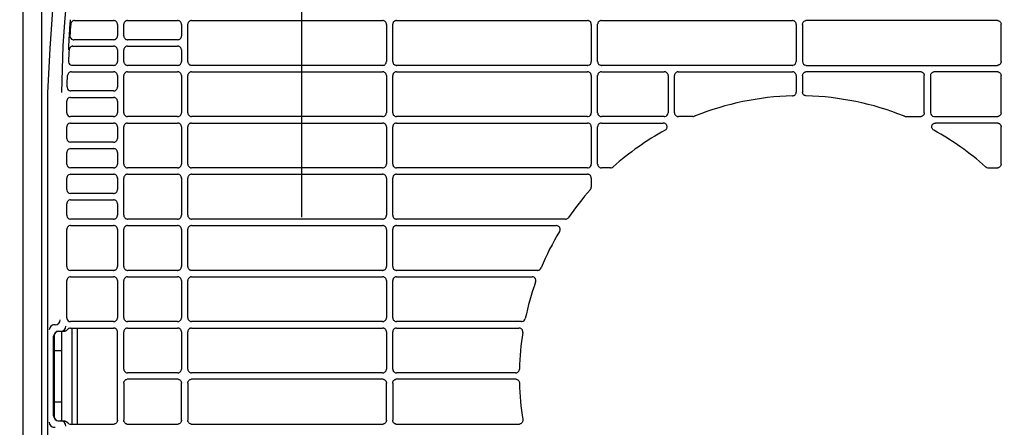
# Model space of a CAD drawing. Header units: millimetres. Extents: x -165365 to -33565, y 7406 to 103342.
# Tile 227 of 256: x -81183 to -80798, y 25360 to 25519. Entities that reach past the tile are written whole.
import ezdxf

# ---------------------------------------------------------------- set-up
doc = ezdxf.new("R2010")
doc.units = ezdxf.units.MM
doc.header["$MEASUREMENT"] = 0
doc.linetypes.add('ACAD_ISO03W100', pattern=[150, 60, -90])
for name, color, linetype in [('DETAIL', 5, 'Continuous'), ('ELEK CIENKIE', 80, 'Continuous'), ('HVAC_CT_opisy', 3, 'Continuous')]:
    doc.layers.add(name, color=color, linetype=linetype)

# ---------------------------------------------------------------- blocks, each defined once
blk = doc.blocks.new('A$C67C8A0BA')
at = {"layer": 'DETAIL', "color": 3, "linetype": 'Continuous'}
for p, q in [((616.6, 737.4), (616.6, 4)), ((624, 4), (624, 737.4)), ((636.82, 509.45), (652.08, 509.45)), ((653.57, 507.95), (653.57, 503.45)), ((656.04, 503.44), (656.04, 507.96)), ((657.53, 509.45), (677.07, 509.45)), ((678.57, 507.95), (678.57, 503.45)), ((681.04, 493.44), (681.04, 507.96)), ((682.53, 509.45), (757.07, 509.45)), ((758.57, 507.95), (758.57, 493.45)), ((761.04, 493.44), (761.04, 507.96)), ((762.53, 509.45), (837.07, 509.45)), ((838.56, 507.95), (838.56, 493.44)), ((841.04, 493.44), (841.04, 507.96)), ((842.53, 509.45), (917.07, 509.45)), ((918.56, 507.95), (918.56, 493.44)), ((921.04, 507.95), (921.04, 493.44)), ((997.07, 509.45), (922.53, 509.45)), ((998.56, 493.44), (998.56, 507.96)), ((652.07, 501.95), (636.51, 501.95)), ((677.07, 501.95), (657.54, 501.95)), ((634.68, 498.07), (634.42, 498.09)), ((636.21, 499.45), (652.08, 499.45)), ((653.57, 497.95), (653.57, 493.45)), ((656.04, 493.44), (656.04, 497.96)), ((657.53, 499.45), (677.07, 499.45)), ((678.57, 497.95), (678.57, 493.45)), ((635.61, 489.45), (652.08, 489.45)), ((652.07, 491.95), (635.92, 491.95)), ((657.53, 489.45), (677.07, 489.45)), ((677.07, 491.95), (657.54, 491.95)), ((682.53, 489.45), (757.07, 489.45)), ((757.07, 491.95), (682.54, 491.95)), ((762.53, 489.45), (837.07, 489.45)), ((837.07, 491.95), (762.54, 491.95)), ((842.53, 489.45), (867.07, 489.45)), ((917.07, 491.95), (842.54, 491.95)), ((872.53, 489.45), (917.07, 489.45)), ((922.53, 491.95), (997.06, 491.95)), ((967.07, 489.45), (922.53, 489.45)), ((997.07, 489.45), (972.53, 489.45)), ((653.57, 487.95), (653.57, 483.45)), ((656.04, 473.44), (656.04, 487.96)), ((678.57, 487.95), (678.57, 473.45)), ((681.04, 473.44), (681.04, 487.96)), ((758.57, 487.95), (758.57, 473.45)), ((761.04, 473.44), (761.04, 487.96)), ((838.56, 487.95), (838.56, 473.45)), ((841.04, 473.44), (841.04, 487.96)), ((868.56, 487.95), (868.56, 473.44)), ((871.04, 473.44), (871.04, 487.96)), ((918.56, 487.95), (918.56, 481.53)), ((921.04, 487.95), (921.04, 481.53)), ((968.56, 473.44), (968.56, 487.96)), ((971.04, 487.95), (971.04, 473.44)), ((998.56, 473.44), (998.56, 487.96)), ((652.07, 481.95), (635.38, 481.95)), ((626.25, 478.75), (626.25, 262.65)), ((633.78, 473.45), (633.78, 477.95)), ((635.27, 479.45), (652.08, 479.45)), ((653.57, 477.95), (653.57, 473.45)), ((652.07, 471.95), (635.27, 471.95)), ((635.27, 469.45), (652.08, 469.45)), ((657.53, 469.45), (677.07, 469.45)), ((677.07, 471.95), (657.54, 471.95)), ((682.53, 469.45), (757.07, 469.45)), ((757.07, 471.95), (682.54, 471.95)), ((762.53, 469.45), (837.07, 469.45)), ((837.07, 471.95), (762.54, 471.95)), ((842.53, 469.45), (866.64, 469.45)), ((867.07, 471.95), (842.54, 471.95)), ((878.21, 471.95), (872.54, 471.95)), ((961.39, 471.95), (967.06, 471.95)), ((972.53, 471.95), (997.06, 471.95)), ((997.07, 469.45), (972.96, 469.45)), ((633.78, 463.45), (633.78, 467.95)), ((653.57, 467.95), (653.57, 463.45)), ((656.04, 453.44), (656.04, 467.96)), ((678.57, 467.95), (678.57, 453.45)), ((681.04, 453.44), (681.04, 467.96)), ((758.57, 467.95), (758.57, 453.45)), ((761.04, 453.44), (761.04, 467.96)), ((838.56, 467.95), (838.56, 453.45)), ((841.04, 453.44), (841.04, 467.96)), ((998.56, 453.44), (998.56, 467.96)), ((652.07, 461.95), (635.27, 461.95)), ((633.78, 453.45), (633.78, 457.95)), ((635.27, 459.45), (652.07, 459.45)), ((653.57, 457.95), (653.57, 453.45)), ((652.07, 451.95), (635.27, 451.95)), ((677.07, 451.95), (657.54, 451.95)), ((757.07, 451.95), (682.54, 451.95)), ((837.07, 451.95), (762.54, 451.95)), ((846.07, 451.95), (842.54, 451.95)), ((847.14, 452.4), (847.07, 452.33)), ((992.46, 452.4), (992.53, 452.33)), ((993.53, 451.95), (997.06, 451.95)), ((633.78, 443.45), (633.78, 447.95)), ((635.27, 449.45), (652.07, 449.45)), ((653.57, 447.95), (653.57, 443.45)), ((656.04, 433.44), (656.04, 447.96)), ((657.53, 449.45), (677.07, 449.45)), ((678.57, 447.95), (678.57, 433.45)), ((681.04, 433.44), (681.04, 447.96)), ((682.53, 449.45), (757.07, 449.45)), ((758.57, 447.95), (758.57, 433.45)), ((761.04, 433.44), (761.04, 447.96)), ((762.53, 449.45), (837.07, 449.45)), ((838.56, 447.95), (838.56, 444.44)), ((652.07, 441.95), (635.27, 441.95)), ((635.27, 439.45), (652.07, 439.45)), ((633.78, 433.45), (633.78, 437.95)), ((653.57, 437.95), (653.57, 433.45)), ((652.07, 431.95), (635.28, 431.95)), ((677.07, 431.95), (657.54, 431.95)), ((757.07, 431.95), (682.54, 431.95)), ((828.45, 431.95), (762.54, 431.95)), ((829.7, 432.63), (829.69, 432.6)), ((633.78, 413.45), (633.78, 427.95)), ((635.28, 429.45), (652.07, 429.45)), ((653.57, 427.95), (653.57, 413.45)), ((656.04, 413.44), (656.04, 427.96)), ((657.53, 429.45), (677.07, 429.45)), ((678.57, 427.95), (678.57, 413.45)), ((681.04, 413.44), (681.04, 427.96)), ((682.53, 429.45), (757.07, 429.45)), ((758.57, 427.95), (758.57, 413.45)), ((761.04, 413.44), (761.04, 427.96)), ((762.53, 429.45), (824.92, 429.45)), ((652.07, 411.95), (635.28, 411.95)), ((677.07, 411.95), (657.54, 411.95)), ((757.07, 411.95), (682.54, 411.95)), ((817.55, 411.95), (762.54, 411.95)), ((633.79, 393.45), (633.78, 407.95)), ((635.28, 409.45), (652.07, 409.45)), ((653.57, 407.95), (653.57, 393.45)), ((656.04, 393.44), (656.04, 407.96)), ((657.53, 409.45), (677.07, 409.45)), ((678.57, 407.95), (678.57, 393.45)), ((681.04, 393.44), (681.04, 407.96)), ((682.53, 409.45), (757.07, 409.45)), ((758.57, 407.95), (758.57, 393.45)), ((761.04, 393.44), (761.04, 407.96)), ((762.53, 409.45), (815.43, 409.45)), ((629.24, 390.7), (628.63, 390.7)), ((652.07, 391.95), (635.28, 391.95)), ((635.28, 389.45), (652.07, 389.45)), ((635.73, 389.45), (635.73, 351.95)), ((637.88, 389.45), (637.88, 351.95)), ((657.53, 389.45), (677.07, 389.45)), ((677.07, 391.95), (657.54, 391.95)), ((682.53, 389.45), (757.07, 389.45)), ((757.07, 391.95), (682.54, 391.95)), ((762.53, 389.45), (810.33, 389.45)), ((811.33, 391.95), (762.54, 391.95)), ((628.66, 355.2), (628.66, 386.2)), ((628.95, 386.2), (628.86, 386.2)), ((628.95, 380.7), (628.95, 386.2)), ((630.66, 388.2), (632.59, 388.2)), ((631.73, 388.2), (631.73, 353.2)), ((653.57, 353.45), (653.57, 387.95)), ((656.04, 373.44), (656.04, 387.96)), ((678.57, 387.95), (678.57, 373.45)), ((681.04, 373.44), (681.04, 387.96)), ((758.57, 387.95), (758.57, 373.45)), ((761.04, 373.44), (761.04, 387.96)), ((628.94, 360.7), (628.94, 380.7)), ((628.94, 380.7), (631.73, 380.7)), ((677.07, 371.95), (657.54, 371.95)), ((677.07, 369.45), (657.54, 369.45)), ((757.07, 371.95), (682.54, 371.95)), ((757.07, 369.45), (682.54, 369.45)), ((809.01, 371.95), (762.54, 371.95)), ((809.01, 369.45), (762.54, 369.45)), ((656.04, 367.96), (656.04, 353.44)), ((678.57, 353.45), (678.57, 367.95)), ((681.04, 367.96), (681.04, 353.44)), ((758.57, 353.45), (758.57, 367.95)), ((761.04, 367.96), (761.04, 353.44)), ((628.94, 360.7), (631.73, 360.7)), ((628.95, 355.2), (628.95, 360.7)), ((628.95, 355.2), (628.86, 355.2)), ((628.63, 350.7), (629.24, 350.7)), ((630.66, 353.2), (632.59, 353.2)), ((635.28, 351.95), (652.07, 351.95)), ((657.53, 351.95), (677.07, 351.95)), ((682.53, 351.95), (757.07, 351.95)), ((762.53, 351.95), (810.33, 351.95))]:
    blk.add_line(p, q, dxfattribs=at)
for points in [[(639.5, 573.1), (637.35, 565.84), (635.43, 558.51), (633.73, 551.12), (632.25, 543.69), (630.97, 536.22), (629.87, 528.72), (628.96, 521.19), (628.22, 513.64), (627.65, 506.09), (627.22, 498.52)], [(644.27, 571.6), (641.71, 562.83), (639.49, 553.96), (637.59, 545.01), (636, 536.01), (634.69, 526.96), (633.64, 517.87), (632.85, 508.76), (632.28, 499.63), (631.93, 490.49), (631.78, 481.35)], [(635.13, 509.77), (635.1, 509.45), (635.08, 509.13), (635.06, 508.82), (635.03, 508.5), (635.01, 508.19), (634.99, 507.87), (634.97, 507.56), (634.94, 507.24), (634.92, 506.93), (634.9, 506.61), (634.88, 506.3), (634.86, 505.98), (634.84, 505.67), (634.82, 505.35), (634.8, 505.03), (634.78, 504.72), (634.76, 504.4), (634.74, 504.09), (634.72, 503.77), (634.7, 503.46), (634.68, 503.14), (634.66, 502.82), (634.64, 502.51), (634.62, 502.19), (634.61, 501.88), (634.59, 501.56), (634.57, 501.25), (634.56, 500.93), (634.54, 500.61), (634.52, 500.3), (634.51, 499.98), (634.49, 499.67), (634.48, 499.35), (634.46, 499.04), (634.45, 498.72), (634.43, 498.4), (634.42, 498.09)], [(653.57, 507.95), (653.55, 508.16), (653.51, 508.37), (653.44, 508.56), (653.34, 508.75), (653.21, 508.92), (653.06, 509.07), (652.9, 509.2), (652.71, 509.31), (652.51, 509.38), (652.31, 509.43)], [(657.3, 509.43), (657.09, 509.38), (656.9, 509.31), (656.71, 509.2), (656.55, 509.08), (656.4, 508.93), (656.27, 508.76), (656.17, 508.57), (656.1, 508.37), (656.06, 508.17), (656.04, 507.96)], [(678.57, 507.95), (678.55, 508.16), (678.51, 508.37), (678.44, 508.57), (678.34, 508.75), (678.21, 508.92), (678.06, 509.07), (677.9, 509.2), (677.71, 509.31), (677.51, 509.38), (677.31, 509.43)], [(682.3, 509.43), (682.09, 509.38), (681.9, 509.31), (681.71, 509.2), (681.55, 509.08), (681.4, 508.93), (681.27, 508.76), (681.17, 508.57), (681.1, 508.37), (681.06, 508.17), (681.04, 507.96)], [(758.57, 507.95), (758.55, 508.16), (758.51, 508.37), (758.43, 508.57), (758.33, 508.75), (758.21, 508.92), (758.06, 509.07), (757.89, 509.2), (757.71, 509.31), (757.51, 509.38), (757.31, 509.43)], [(762.3, 509.43), (762.09, 509.38), (761.9, 509.31), (761.71, 509.2), (761.54, 509.08), (761.4, 508.93), (761.27, 508.76), (761.17, 508.57), (761.1, 508.37), (761.06, 508.17), (761.04, 507.96)], [(838.56, 507.95), (838.55, 508.16), (838.51, 508.37), (838.43, 508.57), (838.33, 508.75), (838.21, 508.92), (838.06, 509.07), (837.89, 509.2), (837.71, 509.31), (837.51, 509.38), (837.31, 509.43)], [(842.3, 509.43), (842.09, 509.38), (841.9, 509.31), (841.71, 509.2), (841.54, 509.08), (841.4, 508.93), (841.27, 508.76), (841.17, 508.57), (841.1, 508.37), (841.05, 508.17), (841.04, 507.96)], [(918.56, 507.95), (918.55, 508.16), (918.51, 508.37), (918.43, 508.57), (918.33, 508.75), (918.21, 508.92), (918.06, 509.07), (917.89, 509.2), (917.71, 509.31), (917.51, 509.38), (917.31, 509.43)], [(921.04, 507.95), (921.05, 508.16), (921.09, 508.37), (921.17, 508.57), (921.27, 508.75), (921.39, 508.92), (921.54, 509.07), (921.71, 509.2), (921.89, 509.31), (922.09, 509.38), (922.29, 509.43)], [(997.3, 509.43), (997.51, 509.38), (997.7, 509.31), (997.89, 509.2), (998.06, 509.08), (998.2, 508.93), (998.33, 508.76), (998.43, 508.57), (998.5, 508.37), (998.55, 508.17), (998.56, 507.96)], [(656.04, 503.44), (656.06, 503.23), (656.1, 503.02), (656.17, 502.82), (656.27, 502.64), (656.4, 502.47), (656.55, 502.32), (656.72, 502.19), (656.9, 502.09), (657.1, 502.01), (657.3, 501.97)], [(627.22, 498.52), (627.05, 496.05), (626.9, 493.58), (626.76, 491.11), (626.62, 488.64), (626.48, 486.17), (626.37, 483.7), (626.28, 481.23), (626.25, 478.75)], [(653.57, 497.95), (653.55, 498.16), (653.51, 498.37), (653.44, 498.56), (653.34, 498.75), (653.21, 498.92), (653.06, 499.07), (652.9, 499.2), (652.71, 499.31), (652.51, 499.38), (652.31, 499.43)], [(657.3, 499.43), (657.09, 499.38), (656.9, 499.31), (656.71, 499.2), (656.55, 499.08), (656.4, 498.93), (656.27, 498.76), (656.17, 498.57), (656.1, 498.37), (656.06, 498.17), (656.04, 497.96)], [(678.57, 497.95), (678.55, 498.16), (678.51, 498.37), (678.44, 498.56), (678.34, 498.75), (678.21, 498.92), (678.06, 499.07), (677.9, 499.2), (677.71, 499.3), (677.51, 499.38), (677.31, 499.43)], [(656.04, 493.44), (656.06, 493.23), (656.1, 493.02), (656.17, 492.82), (656.27, 492.64), (656.4, 492.47), (656.55, 492.32), (656.72, 492.19), (656.9, 492.09), (657.1, 492.01), (657.3, 491.97)], [(681.04, 493.44), (681.06, 493.23), (681.1, 493.02), (681.17, 492.82), (681.27, 492.64), (681.4, 492.47), (681.55, 492.32), (681.72, 492.19), (681.9, 492.09), (682.1, 492.01), (682.3, 491.97)], [(761.04, 493.44), (761.06, 493.23), (761.1, 493.02), (761.17, 492.82), (761.27, 492.64), (761.4, 492.47), (761.55, 492.32), (761.72, 492.19), (761.9, 492.09), (762.1, 492.01), (762.3, 491.97)], [(841.04, 493.44), (841.05, 493.23), (841.1, 493.02), (841.17, 492.82), (841.27, 492.64), (841.4, 492.47), (841.55, 492.32), (841.71, 492.19), (841.9, 492.09), (842.1, 492.01), (842.3, 491.97)], [(998.56, 493.44), (998.55, 493.23), (998.5, 493.02), (998.43, 492.82), (998.33, 492.64), (998.2, 492.47), (998.05, 492.32), (997.89, 492.19), (997.7, 492.09), (997.5, 492.01), (997.3, 491.97)], [(653.57, 487.95), (653.55, 488.16), (653.51, 488.37), (653.44, 488.57), (653.34, 488.75), (653.21, 488.92), (653.06, 489.07), (652.9, 489.2), (652.71, 489.31), (652.51, 489.38), (652.31, 489.43)], [(657.3, 489.43), (657.09, 489.38), (656.9, 489.31), (656.71, 489.2), (656.55, 489.08), (656.4, 488.93), (656.27, 488.76), (656.17, 488.57), (656.1, 488.37), (656.06, 488.17), (656.04, 487.96)], [(678.57, 487.95), (678.55, 488.16), (678.51, 488.37), (678.44, 488.57), (678.34, 488.75), (678.21, 488.92), (678.06, 489.07), (677.9, 489.2), (677.71, 489.31), (677.51, 489.38), (677.31, 489.43)], [(682.3, 489.43), (682.09, 489.38), (681.9, 489.31), (681.71, 489.2), (681.55, 489.08), (681.4, 488.93), (681.27, 488.76), (681.17, 488.57), (681.1, 488.37), (681.06, 488.17), (681.04, 487.96)], [(758.57, 487.95), (758.55, 488.16), (758.51, 488.37), (758.43, 488.57), (758.33, 488.75), (758.21, 488.92), (758.06, 489.07), (757.89, 489.2), (757.71, 489.31), (757.51, 489.38), (757.31, 489.43)], [(762.3, 489.43), (762.09, 489.38), (761.9, 489.31), (761.71, 489.2), (761.54, 489.08), (761.4, 488.93), (761.27, 488.76), (761.17, 488.57), (761.1, 488.37), (761.06, 488.17), (761.04, 487.96)], [(838.56, 487.95), (838.55, 488.16), (838.51, 488.37), (838.43, 488.57), (838.33, 488.75), (838.21, 488.92), (838.06, 489.07), (837.89, 489.2), (837.71, 489.31), (837.51, 489.38), (837.31, 489.43)], [(842.3, 489.43), (842.09, 489.38), (841.9, 489.31), (841.71, 489.2), (841.54, 489.08), (841.4, 488.93), (841.27, 488.76), (841.17, 488.57), (841.1, 488.37), (841.05, 488.17), (841.04, 487.96)], [(868.56, 487.95), (868.55, 488.16), (868.51, 488.37), (868.43, 488.57), (868.33, 488.75), (868.21, 488.92), (868.06, 489.07), (867.89, 489.2), (867.71, 489.31), (867.51, 489.38), (867.31, 489.43)], [(872.3, 489.43), (872.09, 489.38), (871.9, 489.31), (871.71, 489.2), (871.54, 489.08), (871.4, 488.93), (871.27, 488.76), (871.17, 488.57), (871.1, 488.37), (871.05, 488.17), (871.04, 487.96)], [(918.56, 487.95), (918.55, 488.16), (918.51, 488.37), (918.43, 488.57), (918.33, 488.75), (918.21, 488.92), (918.06, 489.07), (917.89, 489.2), (917.71, 489.31), (917.51, 489.38), (917.31, 489.43)], [(921.04, 487.95), (921.05, 488.16), (921.09, 488.37), (921.17, 488.57), (921.27, 488.75), (921.39, 488.92), (921.54, 489.07), (921.71, 489.2), (921.89, 489.31), (922.09, 489.38), (922.29, 489.43)], [(967.3, 489.43), (967.51, 489.38), (967.7, 489.31), (967.89, 489.2), (968.06, 489.08), (968.2, 488.93), (968.33, 488.76), (968.43, 488.57), (968.5, 488.37), (968.55, 488.17), (968.56, 487.96)], [(971.04, 487.95), (971.05, 488.16), (971.09, 488.37), (971.17, 488.57), (971.27, 488.75), (971.39, 488.92), (971.54, 489.07), (971.71, 489.2), (971.89, 489.31), (972.09, 489.38), (972.29, 489.43)], [(997.3, 489.43), (997.51, 489.38), (997.7, 489.31), (997.89, 489.2), (998.06, 489.08), (998.2, 488.93), (998.33, 488.76), (998.43, 488.57), (998.5, 488.37), (998.55, 488.17), (998.56, 487.96)], [(633.89, 483.51), (633.92, 484.15), (633.95, 484.8), (633.98, 485.45), (634.01, 486.09), (634.05, 486.74), (634.08, 487.38), (634.12, 488.03)], [(917.1, 480.04), (917.33, 480.06), (917.56, 480.12), (917.77, 480.21), (917.96, 480.34), (918.14, 480.49), (918.29, 480.67), (918.41, 480.86), (918.49, 481.08), (918.55, 481.3), (918.56, 481.53)], [(922.5, 480.04), (922.27, 480.06), (922.04, 480.12), (921.83, 480.21), (921.64, 480.34), (921.46, 480.49), (921.31, 480.67), (921.19, 480.86), (921.11, 481.08), (921.05, 481.3), (921.04, 481.53)], [(653.57, 477.95), (653.55, 478.16), (653.51, 478.37), (653.44, 478.56), (653.34, 478.75), (653.21, 478.92), (653.06, 479.07), (652.9, 479.2), (652.71, 479.31), (652.51, 479.38), (652.31, 479.43)], [(652.3, 471.97), (652.51, 472.01), (652.71, 472.09), (652.89, 472.19), (653.06, 472.32), (653.21, 472.47), (653.33, 472.64), (653.43, 472.83), (653.51, 473.03), (653.55, 473.24), (653.57, 473.45)], [(656.04, 473.44), (656.06, 473.23), (656.1, 473.02), (656.17, 472.82), (656.27, 472.64), (656.4, 472.47), (656.55, 472.32), (656.72, 472.19), (656.9, 472.09), (657.1, 472.01), (657.3, 471.97)], [(681.04, 473.44), (681.06, 473.23), (681.1, 473.02), (681.17, 472.82), (681.27, 472.64), (681.4, 472.47), (681.55, 472.32), (681.72, 472.19), (681.9, 472.09), (682.1, 472.01), (682.3, 471.97)], [(761.04, 473.44), (761.06, 473.23), (761.1, 473.02), (761.17, 472.82), (761.27, 472.64), (761.4, 472.47), (761.55, 472.32), (761.72, 472.19), (761.9, 472.09), (762.1, 472.01), (762.3, 471.97)], [(841.04, 473.44), (841.05, 473.23), (841.1, 473.02), (841.17, 472.82), (841.27, 472.64), (841.4, 472.47), (841.55, 472.32), (841.71, 472.19), (841.9, 472.09), (842.1, 472.01), (842.3, 471.97)], [(871.04, 473.44), (871.05, 473.23), (871.1, 473.02), (871.17, 472.83), (871.27, 472.64), (871.4, 472.47), (871.55, 472.32), (871.71, 472.19), (871.9, 472.09), (872.1, 472.01), (872.3, 471.97)], [(968.56, 473.44), (968.55, 473.23), (968.5, 473.02), (968.43, 472.83), (968.33, 472.64), (968.2, 472.47), (968.05, 472.32), (967.89, 472.19), (967.7, 472.09), (967.5, 472.01), (967.3, 471.97)], [(998.56, 473.44), (998.55, 473.23), (998.5, 473.02), (998.43, 472.82), (998.33, 472.64), (998.2, 472.47), (998.05, 472.32), (997.89, 472.19), (997.7, 472.09), (997.5, 472.01), (997.3, 471.97)], [(653.57, 467.95), (653.55, 468.16), (653.51, 468.37), (653.44, 468.57), (653.34, 468.75), (653.21, 468.92), (653.06, 469.07), (652.9, 469.2), (652.71, 469.31), (652.51, 469.38), (652.31, 469.43)], [(657.3, 469.43), (657.09, 469.38), (656.9, 469.31), (656.71, 469.2), (656.55, 469.08), (656.4, 468.93), (656.27, 468.76), (656.17, 468.57), (656.1, 468.37), (656.06, 468.17), (656.04, 467.96)], [(678.57, 467.95), (678.55, 468.16), (678.51, 468.37), (678.44, 468.57), (678.34, 468.75), (678.21, 468.92), (678.06, 469.07), (677.9, 469.2), (677.71, 469.31), (677.51, 469.38), (677.31, 469.43)], [(682.3, 469.43), (682.09, 469.38), (681.9, 469.31), (681.71, 469.2), (681.55, 469.08), (681.4, 468.93), (681.27, 468.76), (681.17, 468.57), (681.1, 468.37), (681.06, 468.17), (681.04, 467.96)], [(758.57, 467.95), (758.55, 468.16), (758.51, 468.37), (758.43, 468.57), (758.33, 468.75), (758.21, 468.92), (758.06, 469.07), (757.89, 469.2), (757.71, 469.31), (757.51, 469.38), (757.31, 469.43)], [(762.3, 469.43), (762.09, 469.38), (761.9, 469.31), (761.71, 469.2), (761.54, 469.08), (761.4, 468.93), (761.27, 468.76), (761.17, 468.57), (761.1, 468.37), (761.06, 468.17), (761.04, 467.96)], [(838.56, 467.95), (838.55, 468.16), (838.51, 468.37), (838.43, 468.57), (838.33, 468.75), (838.21, 468.92), (838.06, 469.07), (837.89, 469.2), (837.71, 469.31), (837.51, 469.38), (837.31, 469.43)], [(842.3, 469.43), (842.09, 469.38), (841.9, 469.31), (841.71, 469.2), (841.54, 469.08), (841.4, 468.93), (841.27, 468.76), (841.17, 468.57), (841.1, 468.37), (841.05, 468.17), (841.04, 467.96)], [(867.14, 469.37), (867.07, 469.39), (867, 469.41), (866.93, 469.42), (866.86, 469.43), (866.79, 469.44), (866.71, 469.45), (866.64, 469.45)], [(867.33, 466.63), (867.54, 466.77), (867.73, 466.93), (867.88, 467.12), (868.01, 467.34), (868.09, 467.57), (868.14, 467.82), (868.15, 468.06), (868.11, 468.31), (868.03, 468.55), (867.92, 468.77), (867.77, 468.96), (867.58, 469.13), (867.37, 469.27), (867.15, 469.36)], [(972.27, 466.63), (972.06, 466.77), (971.87, 466.93), (971.72, 467.12), (971.59, 467.34), (971.51, 467.57), (971.46, 467.82), (971.45, 468.06), (971.49, 468.31), (971.57, 468.55), (971.68, 468.77), (971.83, 468.96), (972.02, 469.13), (972.23, 469.27), (972.45, 469.36)], [(972.46, 469.37), (972.53, 469.39), (972.6, 469.41), (972.67, 469.42), (972.74, 469.43), (972.81, 469.44), (972.89, 469.45), (972.96, 469.45)], [(997.3, 469.43), (997.51, 469.38), (997.7, 469.31), (997.89, 469.2), (998.06, 469.08), (998.2, 468.93), (998.33, 468.76), (998.43, 468.57), (998.5, 468.37), (998.55, 468.17), (998.56, 467.96)], [(652.3, 461.97), (652.51, 462.01), (652.71, 462.09), (652.89, 462.19), (653.06, 462.32), (653.21, 462.47), (653.33, 462.64), (653.43, 462.83), (653.51, 463.03), (653.55, 463.24), (653.57, 463.45)], [(653.57, 457.95), (653.55, 458.16), (653.51, 458.37), (653.44, 458.57), (653.34, 458.75), (653.21, 458.92), (653.06, 459.07), (652.9, 459.2), (652.71, 459.31), (652.51, 459.38), (652.31, 459.43)], [(652.3, 451.97), (652.51, 452.01), (652.71, 452.09), (652.89, 452.19), (653.06, 452.32), (653.21, 452.47), (653.33, 452.64), (653.43, 452.83), (653.51, 453.03), (653.55, 453.24), (653.57, 453.45)], [(656.04, 453.44), (656.06, 453.23), (656.1, 453.02), (656.17, 452.82), (656.27, 452.64), (656.4, 452.47), (656.55, 452.32), (656.72, 452.19), (656.9, 452.09), (657.1, 452.01), (657.3, 451.97)], [(677.3, 451.97), (677.51, 452.01), (677.71, 452.09), (677.89, 452.19), (678.06, 452.32), (678.21, 452.47), (678.33, 452.64), (678.43, 452.83), (678.51, 453.03), (678.55, 453.24), (678.57, 453.45)], [(681.04, 453.44), (681.06, 453.23), (681.1, 453.02), (681.17, 452.82), (681.27, 452.64), (681.4, 452.47), (681.55, 452.32), (681.72, 452.19), (681.9, 452.09), (682.1, 452.01), (682.3, 451.97)], [(761.04, 453.44), (761.06, 453.23), (761.1, 453.02), (761.17, 452.82), (761.27, 452.64), (761.4, 452.47), (761.55, 452.32), (761.71, 452.19), (761.9, 452.09), (762.1, 452.01), (762.3, 451.97)], [(841.04, 453.44), (841.05, 453.23), (841.1, 453.02), (841.17, 452.83), (841.27, 452.64), (841.4, 452.47), (841.55, 452.32), (841.71, 452.19), (841.9, 452.09), (842.1, 452.01), (842.3, 451.97)], [(998.56, 453.44), (998.55, 453.23), (998.5, 453.02), (998.43, 452.83), (998.33, 452.64), (998.2, 452.47), (998.05, 452.32), (997.89, 452.19), (997.7, 452.09), (997.5, 452.01), (997.3, 451.97)], [(653.57, 447.95), (653.55, 448.16), (653.51, 448.37), (653.44, 448.57), (653.34, 448.75), (653.21, 448.92), (653.06, 449.07), (652.9, 449.2), (652.71, 449.31), (652.51, 449.38), (652.31, 449.43)], [(657.3, 449.43), (657.09, 449.38), (656.9, 449.31), (656.71, 449.2), (656.55, 449.08), (656.4, 448.93), (656.27, 448.76), (656.17, 448.57), (656.1, 448.38), (656.06, 448.17), (656.04, 447.96)], [(678.57, 447.95), (678.55, 448.16), (678.51, 448.37), (678.44, 448.57), (678.34, 448.75), (678.21, 448.92), (678.06, 449.07), (677.89, 449.2), (677.71, 449.31), (677.51, 449.38), (677.31, 449.43)], [(682.3, 449.43), (682.09, 449.38), (681.9, 449.31), (681.71, 449.2), (681.55, 449.08), (681.4, 448.93), (681.27, 448.76), (681.17, 448.57), (681.1, 448.37), (681.06, 448.17), (681.04, 447.96)], [(758.57, 447.95), (758.55, 448.16), (758.51, 448.37), (758.43, 448.57), (758.33, 448.75), (758.21, 448.92), (758.06, 449.07), (757.89, 449.2), (757.71, 449.31), (757.51, 449.38), (757.31, 449.43)], [(762.3, 449.43), (762.09, 449.38), (761.9, 449.31), (761.71, 449.2), (761.54, 449.08), (761.4, 448.93), (761.27, 448.76), (761.17, 448.57), (761.1, 448.37), (761.06, 448.17), (761.04, 447.96)], [(838.56, 447.95), (838.55, 448.16), (838.51, 448.37), (838.43, 448.57), (838.33, 448.75), (838.21, 448.92), (838.06, 449.07), (837.89, 449.2), (837.71, 449.31), (837.51, 449.38), (837.31, 449.43)], [(652.3, 441.97), (652.51, 442.01), (652.71, 442.09), (652.89, 442.19), (653.06, 442.32), (653.21, 442.47), (653.33, 442.64), (653.43, 442.83), (653.51, 443.03), (653.55, 443.24), (653.57, 443.45)], [(653.57, 437.95), (653.55, 438.16), (653.51, 438.37), (653.44, 438.57), (653.34, 438.75), (653.21, 438.92), (653.06, 439.07), (652.9, 439.2), (652.71, 439.31), (652.51, 439.38), (652.31, 439.43)], [(652.3, 431.97), (652.51, 432.01), (652.71, 432.09), (652.89, 432.19), (653.06, 432.32), (653.21, 432.47), (653.33, 432.64), (653.43, 432.83), (653.51, 433.03), (653.55, 433.24), (653.57, 433.45)], [(656.04, 433.44), (656.06, 433.23), (656.1, 433.02), (656.17, 432.82), (656.27, 432.64), (656.4, 432.47), (656.55, 432.32), (656.72, 432.19), (656.9, 432.09), (657.1, 432.01), (657.3, 431.97)], [(677.3, 431.97), (677.51, 432.01), (677.71, 432.09), (677.89, 432.19), (678.06, 432.32), (678.21, 432.47), (678.33, 432.64), (678.43, 432.83), (678.51, 433.03), (678.55, 433.24), (678.57, 433.45)], [(681.04, 433.44), (681.06, 433.23), (681.1, 433.02), (681.17, 432.82), (681.27, 432.64), (681.4, 432.47), (681.55, 432.32), (681.72, 432.19), (681.9, 432.09), (682.1, 432.01), (682.3, 431.97)], [(757.3, 431.97), (757.51, 432.01), (757.71, 432.09), (757.89, 432.19), (758.06, 432.32), (758.21, 432.47), (758.33, 432.64), (758.43, 432.83), (758.51, 433.03), (758.55, 433.24), (758.57, 433.45)], [(761.04, 433.44), (761.06, 433.23), (761.1, 433.02), (761.17, 432.82), (761.27, 432.64), (761.4, 432.47), (761.55, 432.32), (761.71, 432.19), (761.9, 432.09), (762.1, 432.01), (762.3, 431.97)], [(653.57, 427.95), (653.55, 428.16), (653.51, 428.37), (653.44, 428.57), (653.34, 428.75), (653.21, 428.92), (653.06, 429.07), (652.9, 429.2), (652.71, 429.31), (652.51, 429.38), (652.31, 429.43)], [(657.3, 429.43), (657.09, 429.38), (656.9, 429.31), (656.71, 429.21), (656.55, 429.08), (656.4, 428.93), (656.27, 428.76), (656.17, 428.57), (656.1, 428.38), (656.06, 428.17), (656.04, 427.96)], [(678.57, 427.95), (678.55, 428.16), (678.51, 428.37), (678.44, 428.57), (678.34, 428.75), (678.21, 428.92), (678.06, 429.07), (677.89, 429.2), (677.71, 429.31), (677.51, 429.38), (677.31, 429.43)], [(682.3, 429.43), (682.09, 429.38), (681.9, 429.31), (681.71, 429.21), (681.55, 429.08), (681.4, 428.93), (681.27, 428.76), (681.17, 428.57), (681.1, 428.38), (681.06, 428.17), (681.04, 427.96)], [(758.57, 427.95), (758.55, 428.16), (758.51, 428.37), (758.43, 428.57), (758.33, 428.75), (758.21, 428.92), (758.06, 429.07), (757.89, 429.2), (757.71, 429.31), (757.51, 429.38), (757.31, 429.43)], [(762.3, 429.43), (762.09, 429.38), (761.9, 429.31), (761.71, 429.2), (761.54, 429.08), (761.4, 428.93), (761.27, 428.76), (761.17, 428.57), (761.1, 428.37), (761.06, 428.17), (761.04, 427.96)], [(826.3, 427.39), (826.38, 427.65), (826.41, 427.91), (826.39, 428.18), (826.33, 428.44), (826.22, 428.68), (826.07, 428.91), (825.88, 429.1), (825.66, 429.25), (825.42, 429.36), (825.16, 429.43)], [(652.3, 411.97), (652.51, 412.01), (652.71, 412.09), (652.89, 412.19), (653.06, 412.32), (653.21, 412.47), (653.33, 412.64), (653.43, 412.83), (653.51, 413.03), (653.55, 413.24), (653.57, 413.45)], [(656.04, 413.44), (656.06, 413.23), (656.1, 413.02), (656.17, 412.82), (656.27, 412.64), (656.4, 412.47), (656.55, 412.32), (656.72, 412.19), (656.9, 412.09), (657.1, 412.01), (657.3, 411.97)], [(677.3, 411.97), (677.51, 412.01), (677.71, 412.09), (677.89, 412.19), (678.06, 412.32), (678.21, 412.47), (678.33, 412.64), (678.43, 412.83), (678.51, 413.03), (678.55, 413.24), (678.57, 413.45)], [(681.04, 413.44), (681.06, 413.23), (681.1, 413.02), (681.17, 412.82), (681.27, 412.64), (681.4, 412.47), (681.55, 412.32), (681.72, 412.19), (681.9, 412.09), (682.1, 412.01), (682.3, 411.97)], [(757.3, 411.97), (757.51, 412.01), (757.71, 412.09), (757.89, 412.19), (758.06, 412.32), (758.21, 412.47), (758.33, 412.64), (758.43, 412.83), (758.51, 413.03), (758.55, 413.24), (758.57, 413.45)], [(761.04, 413.44), (761.06, 413.23), (761.1, 413.02), (761.17, 412.82), (761.27, 412.64), (761.4, 412.47), (761.55, 412.32), (761.71, 412.19), (761.9, 412.09), (762.1, 412.01), (762.3, 411.97)], [(653.57, 407.95), (653.55, 408.16), (653.51, 408.37), (653.44, 408.57), (653.34, 408.75), (653.21, 408.92), (653.06, 409.07), (652.89, 409.2), (652.71, 409.31), (652.51, 409.38), (652.31, 409.43)], [(657.3, 409.43), (657.09, 409.38), (656.9, 409.31), (656.71, 409.21), (656.55, 409.08), (656.4, 408.93), (656.27, 408.76), (656.17, 408.57), (656.1, 408.38), (656.06, 408.17), (656.04, 407.96)], [(678.57, 407.95), (678.55, 408.16), (678.51, 408.37), (678.44, 408.57), (678.34, 408.75), (678.21, 408.92), (678.06, 409.07), (677.89, 409.2), (677.71, 409.31), (677.51, 409.38), (677.31, 409.43)], [(682.3, 409.43), (682.09, 409.38), (681.9, 409.31), (681.71, 409.21), (681.55, 409.08), (681.4, 408.93), (681.27, 408.76), (681.17, 408.57), (681.1, 408.38), (681.06, 408.17), (681.04, 407.96)], [(758.57, 407.95), (758.55, 408.16), (758.51, 408.37), (758.43, 408.57), (758.33, 408.75), (758.21, 408.92), (758.06, 409.07), (757.89, 409.2), (757.71, 409.31), (757.51, 409.38), (757.31, 409.43)], [(762.3, 409.43), (762.09, 409.38), (761.9, 409.31), (761.71, 409.21), (761.55, 409.08), (761.4, 408.93), (761.27, 408.76), (761.17, 408.57), (761.1, 408.37), (761.06, 408.17), (761.04, 407.96)], [(816.83, 407.44), (816.9, 407.7), (816.92, 407.96), (816.9, 408.22), (816.83, 408.47), (816.72, 408.71), (816.57, 408.92), (816.38, 409.11), (816.16, 409.26), (815.92, 409.37), (815.67, 409.43)], [(652.31, 391.97), (652.51, 392.01), (652.71, 392.09), (652.89, 392.2), (653.06, 392.32), (653.21, 392.47), (653.33, 392.65), (653.43, 392.83), (653.51, 393.03), (653.55, 393.24), (653.57, 393.45)], [(656.04, 393.44), (656.06, 393.23), (656.1, 393.02), (656.17, 392.82), (656.27, 392.64), (656.4, 392.47), (656.55, 392.32), (656.72, 392.19), (656.9, 392.09), (657.1, 392.01), (657.3, 391.97)], [(677.3, 391.97), (677.51, 392.01), (677.71, 392.09), (677.89, 392.2), (678.06, 392.32), (678.21, 392.47), (678.33, 392.65), (678.43, 392.83), (678.51, 393.03), (678.55, 393.24), (678.57, 393.45)], [(681.04, 393.44), (681.06, 393.23), (681.1, 393.02), (681.17, 392.82), (681.27, 392.64), (681.4, 392.47), (681.55, 392.32), (681.72, 392.19), (681.9, 392.09), (682.1, 392.01), (682.3, 391.97)], [(757.3, 391.97), (757.51, 392.01), (757.71, 392.09), (757.89, 392.19), (758.06, 392.32), (758.21, 392.47), (758.33, 392.64), (758.43, 392.83), (758.51, 393.03), (758.55, 393.24), (758.57, 393.45)], [(761.04, 393.44), (761.06, 393.23), (761.1, 393.02), (761.17, 392.83), (761.27, 392.64), (761.4, 392.47), (761.55, 392.32), (761.71, 392.19), (761.9, 392.09), (762.1, 392.01), (762.3, 391.97)], [(632.59, 388.2), (632.78, 388.21), (632.97, 388.24), (633.15, 388.28), (633.33, 388.34), (633.51, 388.42), (633.67, 388.51), (633.83, 388.62), (633.97, 388.74), (634.1, 388.88)], [(634.65, 389.31), (634.57, 389.27), (634.49, 389.22), (634.41, 389.17), (634.34, 389.11), (634.27, 389.05), (634.2, 388.99), (634.14, 388.92)], [(653.57, 387.95), (653.55, 388.16), (653.51, 388.37), (653.44, 388.57), (653.34, 388.75), (653.21, 388.92), (653.06, 389.07), (652.89, 389.2), (652.71, 389.31), (652.51, 389.38), (652.31, 389.43)], [(657.3, 389.43), (657.1, 389.38), (656.9, 389.31), (656.71, 389.21), (656.55, 389.08), (656.4, 388.93), (656.27, 388.76), (656.17, 388.57), (656.1, 388.38), (656.06, 388.17), (656.04, 387.96)], [(678.57, 387.95), (678.55, 388.16), (678.51, 388.37), (678.44, 388.57), (678.34, 388.75), (678.21, 388.92), (678.06, 389.07), (677.89, 389.2), (677.71, 389.31), (677.51, 389.38), (677.31, 389.43)], [(682.3, 389.43), (682.09, 389.38), (681.9, 389.31), (681.71, 389.21), (681.55, 389.08), (681.4, 388.93), (681.27, 388.76), (681.17, 388.57), (681.1, 388.38), (681.06, 388.17), (681.04, 387.96)], [(758.57, 387.95), (758.55, 388.16), (758.51, 388.37), (758.43, 388.57), (758.33, 388.75), (758.21, 388.92), (758.06, 389.07), (757.89, 389.2), (757.71, 389.31), (757.51, 389.38), (757.31, 389.43)], [(762.3, 389.43), (762.09, 389.38), (761.9, 389.31), (761.71, 389.21), (761.55, 389.08), (761.4, 388.93), (761.27, 388.76), (761.17, 388.57), (761.1, 388.37), (761.06, 388.17), (761.04, 387.96)], [(811.8, 387.71), (811.82, 387.95), (811.8, 388.18), (811.75, 388.41), (811.66, 388.63), (811.54, 388.83), (811.39, 389.01), (811.21, 389.16), (811.01, 389.29), (810.79, 389.38), (810.56, 389.43)], [(628.9, 386.55), (628.9, 386.57), (628.9, 386.58), (628.9, 386.59), (628.91, 386.6), (628.91, 386.61), (628.91, 386.62), (628.91, 386.63), (628.92, 386.65)], [(656.04, 373.44), (656.06, 373.23), (656.1, 373.02), (656.17, 372.82), (656.27, 372.64), (656.4, 372.47), (656.55, 372.32), (656.72, 372.19), (656.9, 372.09), (657.1, 372.01), (657.3, 371.97)], [(677.31, 371.97), (677.51, 372.02), (677.71, 372.09), (677.89, 372.2), (678.06, 372.32), (678.21, 372.47), (678.33, 372.65), (678.43, 372.83), (678.51, 373.03), (678.55, 373.24), (678.57, 373.45)], [(681.04, 373.44), (681.06, 373.23), (681.1, 373.02), (681.17, 372.82), (681.27, 372.64), (681.4, 372.47), (681.55, 372.32), (681.71, 372.19), (681.9, 372.09), (682.1, 372.01), (682.3, 371.97)], [(757.3, 371.97), (757.51, 372.02), (757.71, 372.09), (757.89, 372.19), (758.06, 372.32), (758.21, 372.47), (758.33, 372.64), (758.43, 372.83), (758.51, 373.03), (758.55, 373.24), (758.57, 373.45)], [(761.04, 373.44), (761.06, 373.23), (761.1, 373.02), (761.17, 372.83), (761.27, 372.64), (761.4, 372.47), (761.55, 372.32), (761.71, 372.19), (761.9, 372.09), (762.1, 372.01), (762.3, 371.97)], [(809.23, 371.97), (809.44, 372.01), (809.63, 372.09), (809.82, 372.19), (809.98, 372.31), (810.13, 372.46), (810.26, 372.63), (810.36, 372.81), (810.43, 373), (810.48, 373.21), (810.5, 373.41)], [(656.04, 367.96), (656.06, 368.17), (656.1, 368.38), (656.17, 368.58), (656.27, 368.76), (656.4, 368.93), (656.55, 369.08), (656.72, 369.21), (656.9, 369.31), (657.1, 369.39), (657.3, 369.43)], [(677.31, 369.43), (677.51, 369.38), (677.71, 369.31), (677.89, 369.2), (678.06, 369.08), (678.21, 368.93), (678.33, 368.75), (678.43, 368.57), (678.51, 368.37), (678.55, 368.16), (678.57, 367.95)], [(681.04, 367.96), (681.06, 368.17), (681.1, 368.38), (681.17, 368.58), (681.27, 368.76), (681.4, 368.93), (681.55, 369.08), (681.71, 369.21), (681.9, 369.31), (682.1, 369.39), (682.3, 369.43)], [(757.3, 369.43), (757.51, 369.38), (757.71, 369.31), (757.89, 369.21), (758.06, 369.08), (758.21, 368.93), (758.33, 368.76), (758.43, 368.57), (758.51, 368.37), (758.55, 368.16), (758.57, 367.95)], [(761.04, 367.96), (761.06, 368.17), (761.1, 368.38), (761.17, 368.57), (761.27, 368.76), (761.4, 368.93), (761.55, 369.08), (761.71, 369.21), (761.9, 369.31), (762.1, 369.39), (762.3, 369.43)], [(809.23, 369.43), (809.44, 369.39), (809.63, 369.31), (809.82, 369.21), (809.98, 369.09), (810.13, 368.94), (810.26, 368.77), (810.36, 368.59), (810.43, 368.4), (810.48, 368.19), (810.5, 367.99)], [(629.2, 354.1), (629.14, 354.18), (629.09, 354.27), (629.05, 354.36), (629.01, 354.46), (628.97, 354.55), (628.94, 354.65), (628.92, 354.75), (628.9, 354.85)], [(811.8, 353.69), (811.82, 353.45), (811.8, 353.22), (811.75, 352.99), (811.66, 352.77), (811.54, 352.57), (811.39, 352.39), (811.21, 352.24), (811.01, 352.11), (810.79, 352.02), (810.56, 351.97)], [(632.59, 353.2), (632.78, 353.19), (632.97, 353.16), (633.15, 353.12), (633.33, 353.06), (633.51, 352.98), (633.67, 352.89), (633.83, 352.78), (633.97, 352.66), (634.1, 352.52)], [(634.65, 352.09), (634.57, 352.13), (634.49, 352.18), (634.41, 352.23), (634.34, 352.29), (634.27, 352.35), (634.2, 352.41), (634.14, 352.48)], [(653.57, 353.45), (653.55, 353.24), (653.51, 353.03), (653.44, 352.83), (653.34, 352.65), (653.21, 352.48), (653.06, 352.33), (652.89, 352.2), (652.71, 352.09), (652.51, 352.02), (652.31, 351.97)], [(657.3, 351.97), (657.1, 352.02), (656.9, 352.09), (656.71, 352.19), (656.55, 352.32), (656.4, 352.47), (656.27, 352.64), (656.17, 352.83), (656.1, 353.02), (656.06, 353.23), (656.04, 353.44)], [(678.57, 353.45), (678.55, 353.24), (678.51, 353.03), (678.44, 352.83), (678.34, 352.65), (678.21, 352.48), (678.06, 352.33), (677.89, 352.2), (677.71, 352.09), (677.51, 352.02), (677.31, 351.97)], [(682.3, 351.97), (682.09, 352.02), (681.9, 352.09), (681.71, 352.19), (681.55, 352.32), (681.4, 352.47), (681.27, 352.64), (681.17, 352.83), (681.1, 353.02), (681.06, 353.23), (681.04, 353.44)], [(758.57, 353.45), (758.55, 353.24), (758.51, 353.03), (758.43, 352.83), (758.33, 352.65), (758.21, 352.48), (758.06, 352.33), (757.89, 352.2), (757.71, 352.09), (757.51, 352.02), (757.31, 351.97)], [(762.3, 351.97), (762.09, 352.02), (761.9, 352.09), (761.71, 352.19), (761.55, 352.32), (761.4, 352.47), (761.27, 352.64), (761.17, 352.83), (761.1, 353.03), (761.06, 353.23), (761.04, 353.44)]]:
    blk.add_lwpolyline(points, dxfattribs=at)
for points in [[(628.9, 386.57, 0.046115), (628.86, 386.2, 0.116438), (628.86, 386.2, 0.116438)], [(630.66, 388.19, 0.090553), (629.97, 387.99, 0.080611), (629.45, 387.61, 0.080613), (629.2, 387.3, 0.03005)], [(628.86, 355.2, 0.116438), (628.9, 354.83, 0.069947)], [(629.2, 354.1, 0.050441), (629.45, 353.79, 0.080611), (629.97, 353.41, 0.11643), (630.66, 353.21, 0.025607)]]:
    blk.add_lwpolyline(points, format="xyb", dxfattribs=at)
for centre, radius, start, end in [((1004.2, 480.99), 369.86, 175.804, 176.5075), ((636.84, 507.95), 1.51, 166.3365, 175.8005), ((636.83, 507.95), 1.5, 118.668, 166.3904), ((636.82, 507.96), 1.49, 109.1107, 118.6045), ((636.82, 507.95), 1.5, 91.0123, 109.041), ((636.82, 507.96), 1.49, 90.0002, 90.9609), ((652.08, 507.96), 1.49, 81.0263, 89.9982), ((657.53, 507.94), 1.51, 90.0018, 98.9321), ((677.07, 507.96), 1.49, 81.0281, 89.9982), ((682.53, 507.94), 1.51, 90.0018, 98.9328), ((757.07, 507.95), 1.49, 81.0338, 89.9982), ((762.53, 507.94), 1.51, 90.0018, 98.9356), ((837.07, 507.95), 1.5, 81.0391, 89.9981), ((842.53, 507.94), 1.5, 90.0018, 98.9386), ((917.07, 507.95), 1.5, 81.045, 89.9981), ((922.53, 507.95), 1.5, 90.0019, 98.955), ((997.07, 507.94), 1.5, 81.0614, 89.9982), ((636.52, 503.43), 1.49, 176.5057, 178.2153), ((636.52, 503.43), 1.5, 178.2166, 185.7893), ((636.51, 503.43), 1.48, 185.7483, 251.3007), ((636.51, 503.44), 1.49, 251.3659, 268.8004), ((636.51, 503.43), 1.48, 268.8436, 270.0008), ((652.07, 503.45), 1.5, 270.0035, 0.0717), ((657.54, 503.46), 1.51, 261.0751, 269.9988), ((677.07, 503.45), 1.5, 270.0035, 0.069), ((978.33, 473.03), 344.5, 175.8324, 176.5876), ((636.25, 497.95), 1.52, 166.3585, 174.9285), ((636.25, 497.95), 1.53, 162.8289, 166.3768), ((636.22, 497.96), 1.49, 118.7324, 162.8855), ((636.22, 497.97), 1.48, 109.1367, 118.6814), ((636.22, 497.96), 1.49, 90.9132, 109.0654), ((636.21, 497.97), 1.48, 89.9991, 90.861), ((652.08, 497.96), 1.49, 81.0254, 89.9971), ((657.53, 497.94), 1.51, 90.0007, 98.931), ((677.07, 497.96), 1.49, 81.0272, 89.9971), ((635.93, 493.44), 1.5, 176.5485, 178.6568), ((635.94, 493.44), 1.51, 178.657, 185.8161), ((635.93, 493.44), 1.49, 185.7737, 260.5761), ((652.07, 493.44), 1.5, 270.0024, 0.0749), ((677.07, 493.45), 1.5, 270.0024, 0.0722), ((757.07, 493.44), 1.5, 270.0024, 0.0634), ((837.07, 493.44), 1.5, 278.9539, 0.0547), ((917.07, 493.44), 1.49, 278.9263, 0.0459), ((922.53, 493.44), 1.49, 179.9541, 261.0737), ((635.63, 487.95), 1.51, 161.9269, 176.8328), ((635.62, 487.95), 1.5, 116.095, 161.9794), ((635.61, 487.96), 1.49, 90.0003, 116.0438), ((635.92, 493.45), 1.5, 260.5898, 268.2868), ((635.92, 493.44), 1.49, 268.2884, 269.9995), ((652.08, 487.96), 1.49, 81.0264, 89.9982), ((657.54, 493.46), 1.51, 261.0739, 269.9977), ((657.53, 487.94), 1.51, 90.0018, 98.9319), ((677.07, 487.96), 1.49, 81.0282, 89.9981), ((682.54, 493.46), 1.51, 261.0731, 269.9977), ((682.53, 487.94), 1.51, 90.0018, 98.9327), ((757.07, 487.95), 1.49, 81.0339, 89.9981), ((762.54, 493.46), 1.51, 261.0701, 269.9976), ((762.53, 487.94), 1.51, 90.0018, 98.9354), ((837.07, 493.45), 1.5, 270.0024, 278.9568), ((837.07, 487.95), 1.5, 81.0392, 89.9981), ((842.54, 493.46), 1.51, 261.0668, 269.9976), ((842.53, 487.94), 1.5, 90.0019, 98.9385), ((867.07, 487.95), 1.5, 81.0041, 89.9981), ((872.53, 487.94), 1.5, 90.0019, 98.9388), ((917.07, 493.45), 1.5, 270.0024, 278.9507), ((917.07, 487.95), 1.5, 81.0451, 89.9981), ((922.53, 487.95), 1.5, 90.0019, 98.9549), ((922.53, 493.45), 1.5, 261.0493, 269.9976), ((967.07, 487.94), 1.5, 81.0612, 89.9981), ((972.53, 487.95), 1.5, 90.0019, 98.9959), ((997.06, 493.46), 1.51, 270.0024, 278.9332), ((997.07, 487.94), 1.5, 81.0615, 89.9981), ((635.39, 483.44), 1.5, 177.5564, 179.6649), ((635.4, 483.44), 1.51, 179.6651, 186.7356), ((635.38, 483.44), 1.49, 186.6937, 260.7747), ((635.38, 483.45), 1.5, 260.7879, 268.1795), ((635.38, 483.44), 1.49, 268.1805, 270.0005), ((652.07, 483.45), 1.5, 270.0035, 0.0781), ((635.29, 477.95), 1.51, 171.0774, 180.0074), ((635.27, 477.95), 1.5, 117.0666, 171.1496), ((635.27, 477.96), 1.49, 89.9994, 116.9949), ((652.08, 477.96), 1.49, 81.0254, 89.9971), ((919.88, 370.66), 109.41, 91.4532, 111.8841), ((919.72, 370.66), 109.41, 68.1159, 88.5468), ((635.28, 473.45), 1.5, 180.009, 182.0145), ((635.28, 473.45), 1.51, 182.0148, 188.9482), ((635.27, 473.44), 1.49, 188.9088, 269.9994), ((677.07, 473.45), 1.5, 270.0024, 0.0785), ((757.07, 473.44), 1.5, 270.0024, 0.0698), ((837.07, 473.44), 1.5, 278.9583, 0.061), ((867.07, 473.44), 1.5, 278.9537, 0.0576), ((972.53, 473.44), 1.5, 179.9424, 261.0463), ((635.28, 467.95), 1.5, 117.0657, 171.1481), ((635.27, 467.96), 1.49, 90.0006, 116.9951), ((652.07, 473.44), 1.5, 270.0024, 278.9705), ((652.08, 467.96), 1.49, 81.0265, 89.9981), ((657.54, 473.46), 1.51, 261.0735, 269.9977), ((657.53, 467.94), 1.51, 90.0018, 98.9316), ((677.07, 467.96), 1.49, 81.0283, 89.9981), ((682.54, 473.46), 1.51, 261.0727, 269.9977), ((682.53, 467.94), 1.51, 90.0018, 98.9324), ((757.07, 467.95), 1.49, 81.034, 89.9981), ((762.54, 473.46), 1.51, 261.0697, 269.9977), ((762.53, 467.94), 1.51, 90.0019, 98.9352), ((837.07, 473.45), 1.5, 270.0024, 278.9572), ((837.07, 467.95), 1.5, 81.0393, 89.9981), ((842.54, 473.46), 1.51, 261.0664, 269.9976), ((842.53, 467.94), 1.51, 90.0019, 98.9383), ((867.07, 473.45), 1.5, 270.0024, 278.9605), ((866.65, 467.91), 1.53, 71.1099, 71.5372), ((872.54, 473.46), 1.51, 261.0651, 269.9976), ((878.21, 473.47), 1.52, 270.0339, 292.0612), ((919.86, 370.7), 109.37, 111.8841, 112.065), ((919.74, 370.7), 109.37, 67.935, 68.1159), ((961.39, 473.47), 1.52, 247.9388, 269.9661), ((967.06, 473.46), 1.51, 270.0024, 278.9349), ((972.53, 473.45), 1.5, 261.0395, 269.9976), ((972.95, 467.91), 1.53, 108.4628, 108.8901), ((997.06, 473.46), 1.51, 270.0024, 278.9336), ((997.07, 467.94), 1.51, 81.0617, 89.9981), ((635.29, 467.95), 1.51, 171.0769, 180.007), ((919.88, 370.66), 109.41, 118.7011, 131.6657), ((919.72, 370.66), 109.41, 48.3343, 61.2989), ((635.28, 463.45), 1.5, 180.0085, 182.0217), ((635.29, 463.45), 1.51, 182.0219, 188.9473), ((635.27, 463.44), 1.49, 188.907, 269.9993), ((652.07, 463.44), 1.5, 270.0024, 278.9706), ((635.29, 457.95), 1.51, 171.0763, 180.0065), ((635.28, 457.95), 1.5, 117.0638, 171.1466), ((635.27, 457.96), 1.49, 90.0007, 116.9943), ((652.07, 457.96), 1.49, 81.0265, 89.9981), ((635.28, 453.45), 1.5, 180.008, 182.0296), ((635.29, 453.45), 1.51, 182.0298, 188.9459), ((635.27, 453.44), 1.49, 188.9046, 269.9992), ((652.07, 453.44), 1.5, 270.0023, 278.9708), ((657.54, 453.46), 1.51, 261.0731, 269.9978), ((677.07, 453.45), 1.5, 270.0023, 278.9689), ((682.54, 453.46), 1.51, 261.0723, 269.9977), ((757.07, 453.44), 1.5, 270.0024, 0.0761), ((762.54, 453.46), 1.51, 261.0693, 269.9977), ((837.07, 453.45), 1.5, 270.0024, 278.9575), ((837.07, 453.44), 1.5, 278.9627, 0.0673), ((842.54, 453.46), 1.51, 261.066, 269.9977), ((846.07, 453.45), 1.5, 270.0068, 278.3478), ((846.07, 453.45), 1.5, 278.3676, 311.7335), ((993.53, 453.45), 1.5, 228.2665, 261.6324), ((993.53, 453.45), 1.5, 261.6522, 269.9932), ((997.06, 453.46), 1.51, 270.0023, 278.934), ((635.29, 447.95), 1.51, 171.0757, 180.006), ((635.28, 447.95), 1.5, 117.0617, 171.1449), ((635.27, 447.96), 1.49, 90.0008, 116.9933), ((652.07, 447.96), 1.49, 81.0266, 89.9981), ((657.53, 447.94), 1.51, 90.0018, 98.9314), ((677.07, 447.96), 1.49, 81.0284, 89.9981), ((682.53, 447.94), 1.51, 90.0019, 98.9322), ((757.07, 447.95), 1.49, 81.0341, 89.9981), ((762.53, 447.94), 1.51, 90.0019, 98.935), ((837.07, 447.95), 1.5, 81.0394, 89.9981), ((635.28, 443.45), 1.5, 180.0075, 182.0441), ((635.29, 443.45), 1.51, 182.0443, 188.9456), ((635.27, 443.44), 1.49, 188.9033, 270.0002), ((919.88, 370.66), 109.41, 138.3027, 145.5049), ((837.06, 444.44), 1.5, 318.2836, 359.9781), ((635.28, 437.95), 1.5, 117.0583, 171.1431), ((635.27, 437.96), 1.49, 89.9998, 116.9909), ((652.07, 443.45), 1.5, 270.0034, 278.9719), ((652.07, 437.96), 1.49, 81.0257, 89.997), ((635.29, 437.95), 1.51, 171.0748, 180.0055), ((635.29, 433.45), 1.5, 180.007, 182.0475), ((635.29, 433.45), 1.51, 182.0477, 188.9447), ((635.28, 433.44), 1.49, 188.9015, 269.999), ((652.07, 433.44), 1.5, 270.0023, 278.971), ((657.54, 433.46), 1.51, 261.0728, 269.9978), ((677.07, 433.45), 1.5, 270.0023, 278.9691), ((682.54, 433.46), 1.51, 261.0719, 269.9978), ((757.07, 433.45), 1.5, 270.0023, 278.9633), ((762.54, 433.46), 1.51, 261.0689, 269.9977), ((828.45, 433.45), 1.5, 270.0096, 279.242), ((828.45, 433.45), 1.5, 279.2799, 325.548), ((635.29, 427.95), 1.51, 171.0772, 180.005), ((635.28, 427.95), 1.5, 117.077, 171.1444), ((635.28, 427.96), 1.49, 90.001, 117.0107), ((652.07, 427.96), 1.49, 81.0267, 89.9981), ((657.53, 427.94), 1.51, 90.0019, 98.9311), ((677.07, 427.96), 1.49, 81.0285, 89.9981), ((682.53, 427.94), 1.51, 90.0019, 98.9319), ((757.07, 427.95), 1.5, 81.0342, 89.998), ((762.53, 427.94), 1.51, 90.0019, 98.9348), ((919.88, 370.66), 109.41, 148.9035, 157.3076), ((824.92, 427.94), 1.5, 80.7359, 89.9945), ((824.88, 427.96), 1.53, 328.9092, 336.3016), ((824.89, 427.96), 1.52, 336.3031, 338.1324), ((635.29, 413.45), 1.51, 180.006, 182.0685), ((635.29, 413.45), 1.51, 182.0686, 188.943), ((635.28, 413.44), 1.49, 188.8978, 269.9989), ((652.07, 413.44), 1.5, 270.0023, 278.9712), ((657.54, 413.46), 1.51, 261.0724, 269.9978), ((677.07, 413.45), 1.5, 270.0023, 278.9694), ((682.54, 413.46), 1.51, 261.0715, 269.9978), ((757.07, 413.45), 1.5, 270.0023, 278.9636), ((762.54, 413.46), 1.51, 261.0685, 269.9978), ((817.55, 413.45), 1.5, 270.0069, 278.4045), ((817.55, 413.45), 1.5, 278.4542, 337.3523), ((635.29, 407.95), 1.51, 171.0728, 180.0041), ((635.28, 407.95), 1.5, 117.0516, 171.1382), ((635.28, 407.96), 1.49, 90.0012, 116.9874), ((652.07, 407.96), 1.49, 81.0269, 89.998), ((657.53, 407.94), 1.51, 90.0019, 98.9308), ((677.07, 407.96), 1.49, 81.0287, 89.998), ((682.53, 407.94), 1.51, 90.0019, 98.9317), ((757.07, 407.95), 1.5, 81.0343, 89.998), ((762.53, 407.94), 1.51, 90.0019, 98.9345), ((815.43, 407.95), 1.5, 81.8112, 89.9941), ((815.43, 407.96), 1.49, 80.8864, 81.8067), ((919.88, 370.66), 109.41, 160.3572, 168.1436), ((629.24, 392.7), 2, 269.9931, 359.9929), ((635.29, 393.45), 1.51, 180.005, 182.0923), ((635.29, 393.45), 1.51, 182.0924, 188.9414), ((635.28, 393.44), 1.49, 188.8943, 269.9987), ((811.33, 393.45), 1.5, 278.7329, 348.2131), ((628.96, 388.7), 2, 90.0007, 179.9978), ((631.46, 390.2), 2, 269.9979, 359.9977), ((635.28, 387.96), 1.49, 90.0012, 114.9054), ((652.07, 393.44), 1.5, 270.0022, 278.9714), ((652.07, 387.96), 1.49, 81.027, 89.998), ((657.54, 393.46), 1.51, 261.0721, 269.9978), ((657.53, 387.94), 1.51, 90.0019, 98.9305), ((677.07, 393.45), 1.5, 270.0022, 278.9696), ((677.07, 387.96), 1.49, 81.0289, 89.998), ((682.54, 393.46), 1.51, 261.0712, 269.9978), ((682.53, 387.94), 1.51, 90.0019, 98.9314), ((757.07, 393.45), 1.5, 270.0023, 278.9638), ((757.07, 387.95), 1.5, 81.0345, 89.998), ((762.54, 393.46), 1.51, 261.0682, 269.9978), ((762.53, 387.94), 1.51, 90.002, 98.9343), ((810.33, 387.95), 1.5, 82.5083, 89.9943), ((810.33, 387.96), 1.49, 81.0389, 82.5064), ((811.33, 393.45), 1.5, 270.0072, 278.6655), ((630.66, 386.2), 2, 89.9985, 179.9982), ((630.84, 386.21), 1.97, 146.5474, 167.3773), ((919.88, 370.66), 109.41, 171.0351, 178.5598), ((657.54, 373.46), 1.51, 261.0718, 269.9979), ((657.54, 367.94), 1.51, 90.0021, 98.9282), ((677.07, 373.45), 1.5, 270.0022, 278.9698), ((677.07, 367.95), 1.5, 81.0302, 89.9978), ((682.54, 373.46), 1.51, 261.0709, 269.9979), ((682.54, 367.94), 1.51, 90.0021, 98.9291), ((757.07, 373.45), 1.5, 270.0022, 278.964), ((757.07, 367.95), 1.5, 81.036, 89.9978), ((762.54, 373.46), 1.51, 261.0679, 269.9978), ((762.54, 367.94), 1.51, 90.0022, 98.9321), ((809, 373.45), 1.5, 270.0072, 278.8272), ((809, 367.95), 1.5, 81.1728, 89.9928), ((919.88, 370.74), 109.41, 181.4402, 188.9649), ((630.66, 355.2), 2, 180.0018, 270.0015), ((628.96, 352.7), 2, 180.0022, 268.6354), ((628.96, 352.7), 2, 268.6295, 269.9992), ((631.46, 351.2), 2, 0.0023, 90.002), ((632.58, 350.48), 2.72, 89.7784, 90.0003), ((632.61, 351.2), 2, 40.058, 41.4945), ((635.28, 353.44), 1.49, 245.0946, 269.9988), ((652.07, 353.44), 1.49, 270.002, 278.973), ((657.53, 353.46), 1.51, 261.0695, 269.9981), ((677.07, 353.44), 1.49, 270.002, 278.9711), ((682.53, 353.46), 1.51, 261.0686, 269.9981), ((757.07, 353.45), 1.5, 270.002, 278.9655), ((762.53, 353.46), 1.51, 261.0657, 269.998), ((810.33, 353.45), 1.5, 270.0057, 277.4917), ((810.33, 353.44), 1.49, 277.4936, 278.9611)]:
    blk.add_arc(centre, radius, start, end, dxfattribs=at)

msp = doc.modelspace()

# ---------------------------------------------------------------- linework, layer by layer
at = {"layer": 'ELEK CIENKIE', "color": 80, "linetype": 'ACAD_ISO03W100', "ltscale": 3}
msp.add_circle((-80405, 26479.5), 4350, dxfattribs=at)
at = {"layer": 'HVAC_CT_opisy', "transparency": 33554687}
msp.add_line((-81072.76267, 26569.54043), (-81072.76267, 25442.11862), dxfattribs=at)

# ---------------------------------------------------------------- block references
msp.add_blockref('A$C67C8A0BA', (-81798.16697, 25009.39228))

doc.saveas('drawing.dxf')
